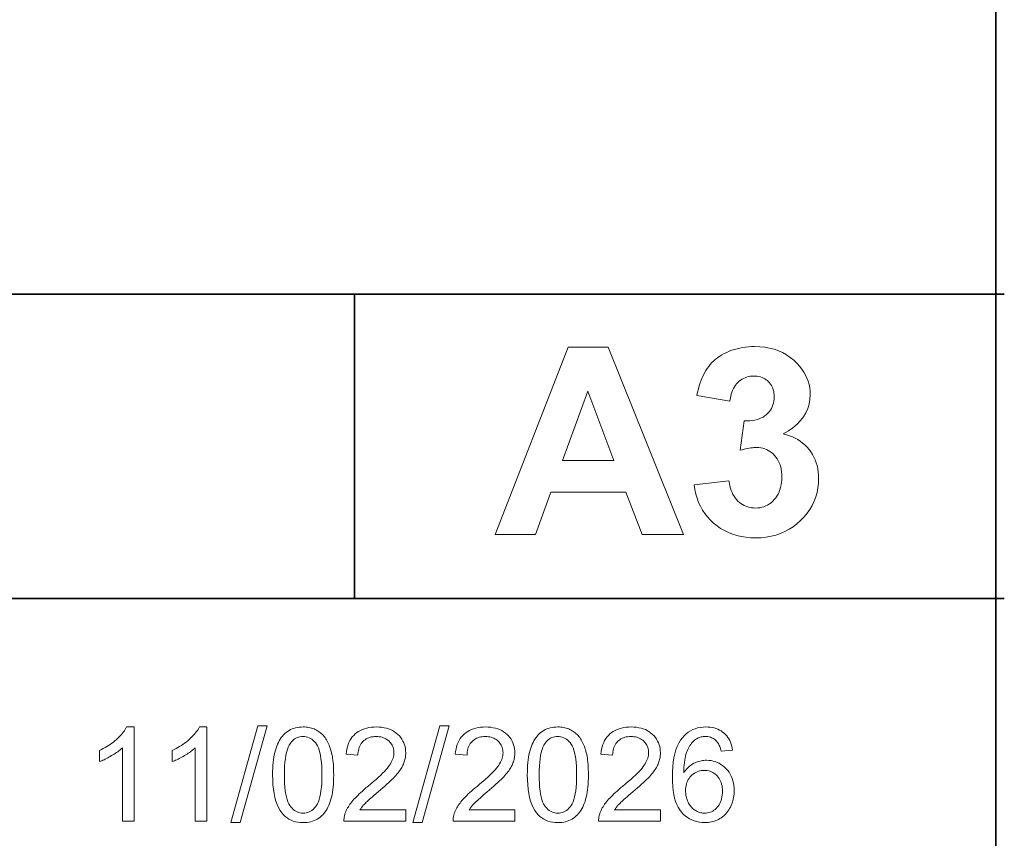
# Model space of a CAD drawing. Extents: x 10 to 410, y 10 to 287.
# Tile 19 of 21: x 384 to 410, y 30 to 52. Entities that reach past the tile are written whole.
import ezdxf

# ---------------------------------------------------------------- set-up
doc = ezdxf.new("R2010")
doc.units = 0

msp = doc.modelspace()

# ---------------------------------------------------------------- linework, layer by layer
at = {"color": 7, "lineweight": 35}
for p, q in [((410, 10), (410, 287)), ((269.909, 44.578), (410.225, 44.578)), ((269.483, 36.452), (410.225, 36.452))]:
    msp.add_line(p, q, dxfattribs=at)
at = {"color": 7, "lineweight": 35, "ltscale": 0.203154}
msp.add_line((392.882, 44.578), (392.882, 36.452), dxfattribs=at)
at = {"color": 7, "lineweight": 13}
for points in [[(401.659, 38.161), (400.56, 38.161), (400.124, 39.296), (398.125, 39.296), (397.712, 38.161), (396.641, 38.161), (398.589, 43.161), (399.656, 43.161)], [(401.948, 39.487), (402.876, 39.6), (402.887, 39.531), (402.9, 39.465), (402.916, 39.402), (402.936, 39.343), (402.958, 39.287), (402.983, 39.235), (403.012, 39.185), (403.043, 39.139), (403.077, 39.097), (403.115, 39.058), (403.155, 39.022), (403.196, 38.99), (403.239, 38.962), (403.284, 38.938), (403.33, 38.917), (403.378, 38.9), (403.427, 38.887), (403.478, 38.878), (403.531, 38.872), (403.586, 38.87), (403.644, 38.872), (403.7, 38.879), (403.755, 38.89), (403.808, 38.906), (403.859, 38.926), (403.908, 38.951), (403.955, 38.98), (404, 39.014), (404.044, 39.052), (404.085, 39.095), (404.124, 39.142), (404.158, 39.192), (404.189, 39.244), (404.215, 39.3), (404.237, 39.36), (404.256, 39.422), (404.27, 39.487), (404.28, 39.556), (404.286, 39.628), (404.288, 39.702), (404.286, 39.773), (404.28, 39.841), (404.271, 39.906), (404.257, 39.968), (404.24, 40.026), (404.218, 40.082), (404.193, 40.135), (404.164, 40.185), (404.131, 40.232), (404.094, 40.275), (404.054, 40.316), (404.013, 40.351), (403.969, 40.383), (403.925, 40.411), (403.878, 40.434), (403.83, 40.453), (403.78, 40.468), (403.728, 40.478), (403.675, 40.485), (403.62, 40.487), (403.582, 40.486), (403.543, 40.484), (403.503, 40.48), (403.461, 40.475), (403.418, 40.469), (403.373, 40.461), (403.327, 40.452), (403.279, 40.441), (403.23, 40.429), (403.18, 40.415), (403.285, 41.196), (403.361, 41.196), (403.434, 41.2), (403.502, 41.207), (403.567, 41.218), (403.628, 41.233), (403.686, 41.252), (403.74, 41.275), (403.79, 41.301), (403.836, 41.331), (403.879, 41.365), (403.918, 41.402), (403.953, 41.441), (403.983, 41.483), (404.01, 41.527), (404.032, 41.574), (404.051, 41.622), (404.065, 41.673), (404.075, 41.727), (404.081, 41.783), (404.083, 41.841), (404.082, 41.89), (404.077, 41.938), (404.07, 41.983), (404.059, 42.026), (404.046, 42.068), (404.029, 42.107), (404.01, 42.144), (403.987, 42.179), (403.962, 42.212), (403.933, 42.243), (403.902, 42.272), (403.869, 42.297), (403.834, 42.32), (403.798, 42.339), (403.759, 42.356), (403.718, 42.369), (403.675, 42.38), (403.63, 42.387), (403.583, 42.392), (403.534, 42.393), (403.486, 42.392), (403.439, 42.387), (403.393, 42.378), (403.349, 42.366), (403.307, 42.351), (403.266, 42.332), (403.226, 42.31), (403.187, 42.284), (403.15, 42.255), (403.115, 42.223), (403.081, 42.187), (403.051, 42.148), (403.023, 42.106), (402.998, 42.061), (402.975, 42.013), (402.955, 41.962), (402.938, 41.907), (402.924, 41.85), (402.912, 41.789), (402.903, 41.725), (402.02, 41.875), (402.039, 41.964), (402.061, 42.049), (402.084, 42.131), (402.109, 42.209), (402.136, 42.283), (402.164, 42.354), (402.195, 42.421), (402.227, 42.484), (402.262, 42.544), (402.298, 42.6), (402.337, 42.653), (402.378, 42.704), (402.423, 42.752), (402.47, 42.798), (402.521, 42.842), (402.574, 42.883), (402.63, 42.922), (402.689, 42.959), (402.751, 42.994), (402.816, 43.026), (402.884, 43.055), (402.953, 43.082), (403.023, 43.105), (403.095, 43.125), (403.169, 43.142), (403.244, 43.156), (403.321, 43.167), (403.4, 43.175), (403.48, 43.18), (403.562, 43.181), (403.7, 43.177), (403.833, 43.163), (403.96, 43.141), (404.082, 43.109), (404.198, 43.069), (404.308, 43.019), (404.413, 42.961), (404.512, 42.893), (404.606, 42.817), (404.694, 42.731), (404.761, 42.656), (404.82, 42.58), (404.873, 42.501), (404.919, 42.421), (404.957, 42.339), (404.989, 42.255), (405.014, 42.169), (405.031, 42.081), (405.042, 41.991), (405.045, 41.899), (405.038, 41.77), (405.017, 41.646), (404.981, 41.528), (404.93, 41.415), (404.865, 41.307), (404.786, 41.205), (404.693, 41.108), (404.585, 41.016), (404.462, 40.929), (404.326, 40.848), (404.41, 40.828), (404.491, 40.802), (404.568, 40.772), (404.642, 40.738), (404.712, 40.699), (404.779, 40.656), (404.843, 40.607), (404.903, 40.555), (404.96, 40.497), (405.013, 40.436), (405.062, 40.37), (405.106, 40.302), (405.144, 40.231), (405.178, 40.158), (405.206, 40.082), (405.229, 40.003), (405.247, 39.922), (405.26, 39.838), (405.268, 39.751), (405.27, 39.661), (405.266, 39.532), (405.251, 39.406), (405.227, 39.284), (405.193, 39.166), (405.15, 39.052), (405.097, 38.941), (405.035, 38.835), (404.963, 38.733), (404.881, 38.634), (404.789, 38.539), (404.691, 38.451), (404.588, 38.372), (404.48, 38.303), (404.367, 38.242), (404.25, 38.191), (404.128, 38.15), (404.001, 38.117), (403.869, 38.094), (403.733, 38.08), (403.592, 38.075), (403.459, 38.079), (403.33, 38.091), (403.206, 38.111), (403.086, 38.138), (402.972, 38.173), (402.861, 38.216), (402.756, 38.267), (402.655, 38.325), (402.559, 38.392), (402.467, 38.466), (402.381, 38.546), (402.303, 38.632), (402.233, 38.722), (402.169, 38.817), (402.114, 38.917), (402.066, 39.021), (402.025, 39.131), (401.992, 39.245), (401.967, 39.364)], [(399.8, 40.139), (399.111, 41.994), (398.435, 40.139)], [(386.999, 30.516), (386.692, 30.516), (386.692, 32.472), (386.669, 32.451), (386.645, 32.43), (386.619, 32.409), (386.592, 32.388), (386.564, 32.366), (386.534, 32.345), (386.503, 32.324), (386.47, 32.303), (386.436, 32.282), (386.401, 32.261), (386.365, 32.24), (386.331, 32.221), (386.296, 32.202), (386.263, 32.185), (386.23, 32.168), (386.198, 32.153), (386.167, 32.139), (386.137, 32.125), (386.107, 32.113), (386.078, 32.102), (386.078, 32.399), (386.129, 32.424), (386.178, 32.449), (386.227, 32.476), (386.274, 32.504), (386.319, 32.533), (386.364, 32.563), (386.407, 32.593), (386.448, 32.625), (386.489, 32.658), (386.528, 32.692), (386.566, 32.726), (386.601, 32.761), (386.634, 32.795), (386.664, 32.828), (386.693, 32.862), (386.719, 32.895), (386.743, 32.928), (386.764, 32.961), (386.784, 32.994), (386.801, 33.026), (386.999, 33.026)], [(388.941, 30.516), (388.634, 30.516), (388.634, 32.472), (388.611, 32.451), (388.587, 32.43), (388.561, 32.409), (388.534, 32.388), (388.506, 32.366), (388.476, 32.345), (388.445, 32.324), (388.413, 32.303), (388.379, 32.282), (388.343, 32.261), (388.308, 32.24), (388.273, 32.221), (388.239, 32.202), (388.205, 32.185), (388.173, 32.168), (388.141, 32.153), (388.109, 32.139), (388.079, 32.125), (388.049, 32.113), (388.02, 32.102), (388.02, 32.399), (388.071, 32.424), (388.121, 32.449), (388.169, 32.476), (388.216, 32.504), (388.262, 32.533), (388.306, 32.563), (388.349, 32.593), (388.391, 32.625), (388.431, 32.658), (388.47, 32.692), (388.508, 32.726), (388.543, 32.761), (388.576, 32.795), (388.607, 32.828), (388.635, 32.862), (388.661, 32.895), (388.685, 32.928), (388.707, 32.961), (388.726, 32.994), (388.743, 33.026), (388.941, 33.026)], [(389.582, 30.474), (390.307, 33.059), (390.553, 33.059), (389.83, 30.474)], [(390.698, 31.749), (390.699, 31.836), (390.701, 31.92), (390.706, 32), (390.712, 32.076), (390.72, 32.149), (390.73, 32.219), (390.742, 32.285), (390.756, 32.348), (390.772, 32.407), (390.789, 32.463), (390.808, 32.516), (390.829, 32.566), (390.852, 32.614), (390.876, 32.659), (390.902, 32.702), (390.93, 32.743), (390.96, 32.781), (390.992, 32.816), (391.025, 32.849), (391.06, 32.88), (391.097, 32.908), (391.136, 32.933), (391.176, 32.955), (391.219, 32.974), (391.263, 32.99), (391.309, 33.003), (391.357, 33.013), (391.407, 33.021), (391.459, 33.025), (391.513, 33.026), (391.552, 33.026), (391.591, 33.023), (391.629, 33.019), (391.666, 33.013), (391.702, 33.006), (391.736, 32.997), (391.77, 32.987), (391.803, 32.975), (391.835, 32.961), (391.866, 32.945), (391.896, 32.928), (391.924, 32.91), (391.952, 32.89), (391.979, 32.869), (392.004, 32.846), (392.029, 32.822), (392.052, 32.797), (392.075, 32.77), (392.096, 32.742), (392.116, 32.712), (392.136, 32.681), (392.154, 32.648), (392.172, 32.614), (392.189, 32.579), (392.205, 32.543), (392.22, 32.505), (392.234, 32.465), (392.247, 32.425), (392.26, 32.383), (392.272, 32.34), (392.282, 32.295), (392.292, 32.246), (392.3, 32.195), (392.308, 32.14), (392.314, 32.083), (392.319, 32.022), (392.323, 31.958), (392.326, 31.892), (392.327, 31.822), (392.328, 31.749), (392.327, 31.663), (392.324, 31.58), (392.32, 31.5), (392.313, 31.424), (392.305, 31.352), (392.295, 31.282), (392.284, 31.216), (392.27, 31.154), (392.255, 31.095), (392.238, 31.039), (392.219, 30.986), (392.198, 30.936), (392.175, 30.888), (392.151, 30.842), (392.125, 30.799), (392.097, 30.759), (392.067, 30.721), (392.036, 30.685), (392.002, 30.652), (391.967, 30.621), (391.93, 30.593), (391.891, 30.568), (391.851, 30.546), (391.808, 30.527), (391.764, 30.51), (391.717, 30.497), (391.669, 30.487), (391.619, 30.479), (391.567, 30.475), (391.513, 30.474), (391.442, 30.476), (391.374, 30.484), (391.31, 30.497), (391.248, 30.515), (391.19, 30.538), (391.135, 30.567), (391.083, 30.601), (391.034, 30.639), (390.988, 30.683), (390.945, 30.733), (390.898, 30.799), (390.856, 30.873), (390.819, 30.955), (390.787, 31.045), (390.759, 31.143), (390.737, 31.248), (390.72, 31.362), (390.707, 31.483), (390.7, 31.612)], [(394.253, 30.811), (394.253, 30.516), (392.601, 30.516), (392.6, 30.538), (392.601, 30.56), (392.603, 30.582), (392.605, 30.603), (392.608, 30.625), (392.612, 30.646), (392.617, 30.667), (392.623, 30.688), (392.629, 30.709), (392.637, 30.729), (392.65, 30.763), (392.665, 30.797), (392.681, 30.83), (392.699, 30.864), (392.719, 30.897), (392.74, 30.93), (392.762, 30.963), (392.786, 30.996), (392.812, 31.029), (392.839, 31.062), (392.868, 31.095), (392.899, 31.129), (392.933, 31.165), (392.97, 31.201), (393.009, 31.238), (393.05, 31.277), (393.094, 31.316), (393.14, 31.357), (393.189, 31.398), (393.24, 31.44), (393.319, 31.506), (393.393, 31.569), (393.461, 31.628), (393.524, 31.686), (393.582, 31.74), (393.634, 31.792), (393.681, 31.84), (393.723, 31.886), (393.76, 31.93), (393.791, 31.97), (393.818, 32.009), (393.843, 32.047), (393.864, 32.085), (393.883, 32.123), (393.898, 32.16), (393.911, 32.197), (393.921, 32.233), (393.929, 32.269), (393.933, 32.304), (393.934, 32.339), (393.933, 32.375), (393.929, 32.41), (393.923, 32.443), (393.913, 32.476), (393.902, 32.507), (393.887, 32.538), (393.87, 32.567), (393.851, 32.595), (393.829, 32.621), (393.804, 32.647), (393.777, 32.671), (393.748, 32.692), (393.718, 32.711), (393.687, 32.727), (393.654, 32.741), (393.619, 32.752), (393.582, 32.761), (393.544, 32.767), (393.505, 32.771), (393.464, 32.772), (393.42, 32.771), (393.379, 32.767), (393.339, 32.76), (393.3, 32.751), (393.264, 32.739), (393.23, 32.724), (393.197, 32.707), (393.166, 32.687), (393.136, 32.665), (393.109, 32.639), (393.084, 32.612), (393.061, 32.582), (393.041, 32.55), (393.024, 32.517), (393.009, 32.481), (392.997, 32.443), (392.987, 32.403), (392.98, 32.361), (392.976, 32.317), (392.974, 32.271), (392.659, 32.303), (392.667, 32.372), (392.679, 32.438), (392.694, 32.5), (392.713, 32.559), (392.736, 32.614), (392.762, 32.666), (392.792, 32.715), (392.825, 32.761), (392.862, 32.803), (392.903, 32.841), (392.946, 32.877), (392.993, 32.908), (393.043, 32.936), (393.095, 32.96), (393.15, 32.98), (393.209, 32.997), (393.27, 33.01), (393.334, 33.019), (393.401, 33.025), (393.47, 33.026), (393.541, 33.024), (393.608, 33.018), (393.673, 33.008), (393.734, 32.994), (393.793, 32.977), (393.848, 32.955), (393.901, 32.929), (393.95, 32.899), (393.997, 32.865), (394.04, 32.827), (394.08, 32.786), (394.116, 32.743), (394.147, 32.699), (394.174, 32.652), (394.197, 32.603), (394.216, 32.553), (394.231, 32.501), (394.241, 32.447), (394.248, 32.39), (394.25, 32.332), (394.249, 32.302), (394.247, 32.273), (394.244, 32.243), (394.24, 32.213), (394.234, 32.184), (394.228, 32.154), (394.22, 32.125), (394.21, 32.095), (394.2, 32.066), (394.188, 32.037), (394.175, 32.008), (394.161, 31.979), (394.144, 31.949), (394.126, 31.919), (394.107, 31.889), (394.086, 31.858), (394.063, 31.827), (394.038, 31.796), (394.012, 31.764), (393.985, 31.732), (393.954, 31.699), (393.92, 31.663), (393.882, 31.625), (393.841, 31.585), (393.795, 31.542), (393.746, 31.497), (393.693, 31.449), (393.636, 31.399), (393.576, 31.347), (393.511, 31.292), (393.458, 31.247), (393.409, 31.205), (393.363, 31.166), (393.322, 31.13), (393.285, 31.097), (393.251, 31.067), (393.222, 31.041), (393.196, 31.017), (393.174, 30.995), (393.157, 30.977), (393.141, 30.961), (393.126, 30.944), (393.112, 30.928), (393.098, 30.911), (393.085, 30.895), (393.072, 30.878), (393.06, 30.861), (393.049, 30.845), (393.038, 30.828), (393.027, 30.811)], [(394.437, 30.474), (395.162, 33.059), (395.408, 33.059), (394.685, 30.474)], [(397.166, 30.811), (397.166, 30.516), (395.513, 30.516), (395.513, 30.538), (395.514, 30.56), (395.515, 30.582), (395.518, 30.603), (395.521, 30.625), (395.525, 30.646), (395.53, 30.667), (395.535, 30.688), (395.542, 30.709), (395.549, 30.729), (395.563, 30.763), (395.578, 30.797), (395.594, 30.83), (395.612, 30.864), (395.631, 30.897), (395.652, 30.93), (395.675, 30.963), (395.699, 30.996), (395.724, 31.029), (395.751, 31.062), (395.78, 31.095), (395.812, 31.129), (395.846, 31.165), (395.882, 31.201), (395.921, 31.238), (395.963, 31.277), (396.006, 31.316), (396.053, 31.357), (396.102, 31.398), (396.153, 31.44), (396.232, 31.506), (396.305, 31.569), (396.374, 31.628), (396.437, 31.686), (396.494, 31.74), (396.547, 31.792), (396.594, 31.84), (396.636, 31.886), (396.672, 31.93), (396.704, 31.97), (396.731, 32.009), (396.755, 32.047), (396.777, 32.085), (396.795, 32.123), (396.811, 32.16), (396.824, 32.197), (396.834, 32.233), (396.841, 32.269), (396.846, 32.304), (396.847, 32.339), (396.846, 32.375), (396.842, 32.41), (396.835, 32.443), (396.826, 32.476), (396.814, 32.507), (396.8, 32.538), (396.783, 32.567), (396.763, 32.595), (396.741, 32.621), (396.717, 32.647), (396.69, 32.671), (396.661, 32.692), (396.631, 32.711), (396.599, 32.727), (396.566, 32.741), (396.531, 32.752), (396.495, 32.761), (396.457, 32.767), (396.417, 32.771), (396.376, 32.772), (396.333, 32.771), (396.291, 32.767), (396.251, 32.76), (396.213, 32.751), (396.177, 32.739), (396.142, 32.724), (396.109, 32.707), (396.078, 32.687), (396.049, 32.665), (396.022, 32.639), (395.996, 32.612), (395.974, 32.582), (395.954, 32.55), (395.936, 32.517), (395.921, 32.481), (395.909, 32.443), (395.9, 32.403), (395.893, 32.361), (395.889, 32.317), (395.887, 32.271), (395.571, 32.303), (395.58, 32.372), (395.592, 32.438), (395.607, 32.5), (395.626, 32.559), (395.649, 32.614), (395.675, 32.666), (395.704, 32.715), (395.738, 32.761), (395.775, 32.803), (395.815, 32.841), (395.859, 32.877), (395.906, 32.908), (395.955, 32.936), (396.008, 32.96), (396.063, 32.98), (396.121, 32.997), (396.182, 33.01), (396.246, 33.019), (396.313, 33.025), (396.383, 33.026), (396.454, 33.024), (396.521, 33.018), (396.586, 33.008), (396.647, 32.994), (396.705, 32.977), (396.761, 32.955), (396.813, 32.929), (396.863, 32.899), (396.909, 32.865), (396.953, 32.827), (396.993, 32.786), (397.028, 32.743), (397.06, 32.699), (397.087, 32.652), (397.11, 32.603), (397.129, 32.553), (397.144, 32.501), (397.154, 32.447), (397.16, 32.39), (397.162, 32.332), (397.162, 32.302), (397.16, 32.273), (397.157, 32.243), (397.153, 32.213), (397.147, 32.184), (397.14, 32.154), (397.132, 32.125), (397.123, 32.095), (397.113, 32.066), (397.101, 32.037), (397.088, 32.008), (397.073, 31.979), (397.057, 31.949), (397.039, 31.919), (397.019, 31.889), (396.998, 31.858), (396.975, 31.827), (396.951, 31.796), (396.925, 31.764), (396.897, 31.732), (396.867, 31.699), (396.833, 31.663), (396.795, 31.625), (396.753, 31.585), (396.708, 31.542), (396.659, 31.497), (396.606, 31.449), (396.549, 31.399), (396.488, 31.347), (396.424, 31.292), (396.371, 31.247), (396.321, 31.205), (396.276, 31.166), (396.235, 31.13), (396.197, 31.097), (396.164, 31.067), (396.134, 31.041), (396.109, 31.017), (396.087, 30.995), (396.069, 30.977), (396.054, 30.961), (396.039, 30.944), (396.025, 30.928), (396.011, 30.911), (395.998, 30.895), (395.985, 30.878), (395.973, 30.861), (395.961, 30.845), (395.95, 30.828), (395.94, 30.811)], [(397.495, 31.749), (397.496, 31.836), (397.499, 31.92), (397.503, 32), (397.51, 32.076), (397.518, 32.149), (397.528, 32.219), (397.54, 32.285), (397.553, 32.348), (397.569, 32.407), (397.586, 32.463), (397.605, 32.516), (397.626, 32.566), (397.649, 32.614), (397.673, 32.659), (397.7, 32.702), (397.728, 32.743), (397.757, 32.781), (397.789, 32.816), (397.822, 32.849), (397.857, 32.88), (397.894, 32.908), (397.933, 32.933), (397.974, 32.955), (398.016, 32.974), (398.061, 32.99), (398.107, 33.003), (398.155, 33.013), (398.205, 33.021), (398.257, 33.025), (398.31, 33.026), (398.35, 33.026), (398.389, 33.023), (398.426, 33.019), (398.463, 33.013), (398.499, 33.006), (398.534, 32.997), (398.568, 32.987), (398.6, 32.975), (398.632, 32.961), (398.663, 32.945), (398.693, 32.928), (398.722, 32.91), (398.749, 32.89), (398.776, 32.869), (398.802, 32.846), (398.826, 32.822), (398.85, 32.797), (398.872, 32.77), (398.894, 32.742), (398.914, 32.712), (398.933, 32.681), (398.952, 32.648), (398.969, 32.614), (398.986, 32.579), (399.002, 32.543), (399.017, 32.505), (399.031, 32.465), (399.045, 32.425), (399.057, 32.383), (399.069, 32.34), (399.08, 32.295), (399.089, 32.246), (399.098, 32.195), (399.105, 32.14), (399.111, 32.083), (399.116, 32.022), (399.12, 31.958), (399.123, 31.892), (399.125, 31.822), (399.125, 31.749), (399.124, 31.663), (399.122, 31.58), (399.117, 31.5), (399.111, 31.424), (399.103, 31.352), (399.093, 31.282), (399.081, 31.216), (399.067, 31.154), (399.052, 31.095), (399.035, 31.039), (399.016, 30.986), (398.995, 30.936), (398.973, 30.888), (398.948, 30.842), (398.922, 30.799), (398.894, 30.759), (398.865, 30.721), (398.833, 30.685), (398.8, 30.652), (398.765, 30.621), (398.728, 30.593), (398.689, 30.568), (398.648, 30.546), (398.606, 30.527), (398.561, 30.51), (398.515, 30.497), (398.466, 30.487), (398.416, 30.479), (398.364, 30.475), (398.31, 30.474), (398.239, 30.476), (398.172, 30.484), (398.107, 30.497), (398.046, 30.515), (397.987, 30.538), (397.932, 30.567), (397.88, 30.601), (397.831, 30.639), (397.785, 30.683), (397.742, 30.733), (397.695, 30.799), (397.653, 30.873), (397.616, 30.955), (397.584, 31.045), (397.557, 31.143), (397.535, 31.248), (397.517, 31.362), (397.505, 31.483), (397.497, 31.612)], [(401.051, 30.811), (401.051, 30.516), (399.398, 30.516), (399.398, 30.538), (399.398, 30.56), (399.4, 30.582), (399.402, 30.603), (399.405, 30.625), (399.409, 30.646), (399.414, 30.667), (399.42, 30.688), (399.427, 30.709), (399.434, 30.729), (399.447, 30.763), (399.462, 30.797), (399.479, 30.83), (399.497, 30.864), (399.516, 30.897), (399.537, 30.93), (399.559, 30.963), (399.583, 30.996), (399.609, 31.029), (399.636, 31.062), (399.665, 31.095), (399.697, 31.129), (399.731, 31.165), (399.767, 31.201), (399.806, 31.238), (399.847, 31.277), (399.891, 31.316), (399.938, 31.357), (399.986, 31.398), (400.038, 31.44), (400.117, 31.506), (400.19, 31.569), (400.258, 31.628), (400.321, 31.686), (400.379, 31.74), (400.432, 31.792), (400.479, 31.84), (400.521, 31.886), (400.557, 31.93), (400.588, 31.97), (400.616, 32.009), (400.64, 32.047), (400.662, 32.085), (400.68, 32.123), (400.696, 32.16), (400.709, 32.197), (400.719, 32.233), (400.726, 32.269), (400.73, 32.304), (400.732, 32.339), (400.73, 32.375), (400.727, 32.41), (400.72, 32.443), (400.711, 32.476), (400.699, 32.507), (400.685, 32.538), (400.668, 32.567), (400.648, 32.595), (400.626, 32.621), (400.601, 32.647), (400.574, 32.671), (400.546, 32.692), (400.516, 32.711), (400.484, 32.727), (400.451, 32.741), (400.416, 32.752), (400.38, 32.761), (400.342, 32.767), (400.302, 32.771), (400.261, 32.772), (400.218, 32.771), (400.176, 32.767), (400.136, 32.76), (400.098, 32.751), (400.062, 32.739), (400.027, 32.724), (399.994, 32.707), (399.963, 32.687), (399.934, 32.665), (399.906, 32.639), (399.881, 32.612), (399.858, 32.582), (399.838, 32.55), (399.821, 32.517), (399.806, 32.481), (399.794, 32.443), (399.784, 32.403), (399.778, 32.361), (399.773, 32.317), (399.772, 32.271), (399.456, 32.303), (399.464, 32.372), (399.476, 32.438), (399.492, 32.5), (399.511, 32.559), (399.533, 32.614), (399.559, 32.666), (399.589, 32.715), (399.623, 32.761), (399.659, 32.803), (399.7, 32.841), (399.744, 32.877), (399.79, 32.908), (399.84, 32.936), (399.892, 32.96), (399.948, 32.98), (400.006, 32.997), (400.067, 33.01), (400.131, 33.019), (400.198, 33.025), (400.268, 33.026), (400.338, 33.024), (400.406, 33.018), (400.47, 33.008), (400.532, 32.994), (400.59, 32.977), (400.646, 32.955), (400.698, 32.929), (400.748, 32.899), (400.794, 32.865), (400.837, 32.827), (400.877, 32.786), (400.913, 32.743), (400.944, 32.699), (400.972, 32.652), (400.995, 32.603), (401.014, 32.553), (401.028, 32.501), (401.039, 32.447), (401.045, 32.39), (401.047, 32.332), (401.047, 32.302), (401.045, 32.273), (401.042, 32.243), (401.037, 32.213), (401.032, 32.184), (401.025, 32.154), (401.017, 32.125), (401.008, 32.095), (400.997, 32.066), (400.986, 32.037), (400.973, 32.008), (400.958, 31.979), (400.942, 31.949), (400.924, 31.919), (400.904, 31.889), (400.883, 31.858), (400.86, 31.827), (400.836, 31.796), (400.81, 31.764), (400.782, 31.732), (400.752, 31.699), (400.718, 31.663), (400.68, 31.625), (400.638, 31.585), (400.592, 31.542), (400.543, 31.497), (400.49, 31.449), (400.434, 31.399), (400.373, 31.347), (400.309, 31.292), (400.256, 31.247), (400.206, 31.205), (400.161, 31.166), (400.119, 31.13), (400.082, 31.097), (400.048, 31.067), (400.019, 31.041), (399.993, 31.017), (399.972, 30.995), (399.954, 30.977), (399.939, 30.961), (399.924, 30.944), (399.909, 30.928), (399.896, 30.911), (399.882, 30.895), (399.87, 30.878), (399.858, 30.861), (399.846, 30.845), (399.835, 30.828), (399.824, 30.811)], [(402.973, 32.404), (402.667, 32.38), (402.659, 32.415), (402.65, 32.448), (402.64, 32.48), (402.629, 32.509), (402.618, 32.536), (402.606, 32.561), (402.593, 32.585), (402.58, 32.606), (402.566, 32.625), (402.551, 32.643), (402.526, 32.668), (402.499, 32.69), (402.471, 32.71), (402.442, 32.727), (402.412, 32.741), (402.381, 32.753), (402.349, 32.762), (402.315, 32.769), (402.28, 32.773), (402.244, 32.774), (402.215, 32.773), (402.187, 32.771), (402.16, 32.767), (402.133, 32.761), (402.107, 32.754), (402.081, 32.745), (402.057, 32.734), (402.033, 32.722), (402.009, 32.708), (401.987, 32.692), (401.958, 32.67), (401.931, 32.646), (401.905, 32.62), (401.881, 32.592), (401.857, 32.562), (401.835, 32.53), (401.814, 32.497), (401.794, 32.461), (401.776, 32.423), (401.758, 32.383), (401.742, 32.341), (401.728, 32.295), (401.715, 32.246), (401.704, 32.194), (401.695, 32.137), (401.687, 32.078), (401.681, 32.015), (401.676, 31.949), (401.673, 31.879), (401.671, 31.805), (401.694, 31.838), (401.718, 31.869), (401.742, 31.899), (401.768, 31.927), (401.795, 31.952), (401.822, 31.977), (401.851, 31.999), (401.88, 32.02), (401.911, 32.039), (401.942, 32.056), (401.975, 32.072), (402.007, 32.086), (402.04, 32.098), (402.073, 32.108), (402.107, 32.117), (402.14, 32.125), (402.174, 32.131), (402.209, 32.135), (402.243, 32.137), (402.278, 32.138), (402.339, 32.136), (402.398, 32.129), (402.454, 32.118), (402.509, 32.102), (402.563, 32.081), (402.614, 32.057), (402.663, 32.027), (402.711, 31.993), (402.757, 31.955), (402.801, 31.912), (402.842, 31.865), (402.879, 31.816), (402.911, 31.765), (402.939, 31.71), (402.963, 31.653), (402.982, 31.593), (402.997, 31.531), (403.008, 31.466), (403.015, 31.398), (403.017, 31.328), (403.016, 31.281), (403.013, 31.235), (403.008, 31.19), (403.001, 31.145), (402.991, 31.101), (402.98, 31.057), (402.967, 31.015), (402.952, 30.973), (402.935, 30.931), (402.915, 30.89), (402.894, 30.851), (402.872, 30.813), (402.848, 30.778), (402.822, 30.744), (402.795, 30.712), (402.766, 30.682), (402.736, 30.654), (402.704, 30.628), (402.671, 30.603), (402.637, 30.581), (402.601, 30.561), (402.564, 30.542), (402.526, 30.526), (402.487, 30.512), (402.447, 30.5), (402.407, 30.491), (402.365, 30.483), (402.322, 30.478), (402.279, 30.475), (402.234, 30.474), (402.159, 30.476), (402.086, 30.485), (402.017, 30.499), (401.95, 30.519), (401.886, 30.544), (401.825, 30.575), (401.766, 30.612), (401.711, 30.654), (401.658, 30.702), (401.608, 30.756), (401.562, 30.816), (401.521, 30.883), (401.485, 30.958), (401.453, 31.04), (401.427, 31.129), (401.405, 31.226), (401.388, 31.33), (401.376, 31.441), (401.368, 31.56), (401.366, 31.686), (401.369, 31.827), (401.377, 31.96), (401.39, 32.085), (401.409, 32.203), (401.433, 32.312), (401.462, 32.413), (401.497, 32.507), (401.537, 32.592), (401.583, 32.67), (401.634, 32.74), (401.682, 32.794), (401.734, 32.843), (401.789, 32.886), (401.847, 32.923), (401.908, 32.955), (401.973, 32.981), (402.04, 33.001), (402.111, 33.015), (402.186, 33.024), (402.263, 33.026), (402.321, 33.025), (402.377, 33.02), (402.431, 33.012), (402.482, 33), (402.531, 32.985), (402.579, 32.967), (402.624, 32.945), (402.667, 32.921), (402.708, 32.892), (402.747, 32.861), (402.783, 32.827), (402.816, 32.79), (402.846, 32.75), (402.873, 32.708), (402.897, 32.664), (402.918, 32.617), (402.936, 32.568), (402.951, 32.516), (402.964, 32.461)], [(391.013, 31.749), (391.015, 31.63), (391.019, 31.519), (391.026, 31.417), (391.036, 31.323), (391.049, 31.236), (391.065, 31.159), (391.084, 31.089), (391.105, 31.028), (391.13, 30.975), (391.157, 30.93), (391.187, 30.891), (391.218, 30.856), (391.25, 30.826), (391.283, 30.799), (391.318, 30.777), (391.354, 30.759), (391.392, 30.744), (391.431, 30.734), (391.471, 30.728), (391.513, 30.726), (391.554, 30.728), (391.595, 30.734), (391.634, 30.744), (391.671, 30.759), (391.707, 30.777), (391.742, 30.8), (391.776, 30.826), (391.808, 30.857), (391.839, 30.892), (391.868, 30.931), (391.896, 30.976), (391.92, 31.029), (391.942, 31.09), (391.961, 31.16), (391.976, 31.238), (391.989, 31.323), (391.999, 31.418), (392.007, 31.52), (392.011, 31.63), (392.012, 31.749), (392.011, 31.868), (392.007, 31.979), (391.999, 32.082), (391.989, 32.177), (391.976, 32.263), (391.961, 32.341), (391.942, 32.41), (391.92, 32.472), (391.896, 32.525), (391.868, 32.569), (391.839, 32.608), (391.808, 32.642), (391.775, 32.673), (391.742, 32.699), (391.707, 32.722), (391.67, 32.74), (391.632, 32.754), (391.592, 32.764), (391.552, 32.77), (391.509, 32.772), (391.468, 32.771), (391.428, 32.765), (391.39, 32.756), (391.354, 32.744), (391.319, 32.728), (391.286, 32.708), (391.255, 32.685), (391.226, 32.658), (391.198, 32.627), (391.172, 32.593), (391.142, 32.544), (391.115, 32.486), (391.091, 32.421), (391.07, 32.348), (391.053, 32.268), (391.038, 32.18), (391.027, 32.084), (391.019, 31.98), (391.015, 31.868)], [(397.81, 31.749), (397.812, 31.63), (397.816, 31.519), (397.823, 31.417), (397.834, 31.323), (397.847, 31.236), (397.862, 31.159), (397.881, 31.089), (397.903, 31.028), (397.927, 30.975), (397.955, 30.93), (397.984, 30.891), (398.015, 30.856), (398.047, 30.826), (398.081, 30.799), (398.116, 30.777), (398.152, 30.759), (398.189, 30.744), (398.228, 30.734), (398.269, 30.728), (398.31, 30.726), (398.352, 30.728), (398.392, 30.734), (398.431, 30.744), (398.469, 30.759), (398.505, 30.777), (398.54, 30.8), (398.573, 30.826), (398.605, 30.857), (398.636, 30.892), (398.666, 30.931), (398.693, 30.976), (398.718, 31.029), (398.739, 31.09), (398.758, 31.16), (398.774, 31.238), (398.787, 31.323), (398.797, 31.418), (398.804, 31.52), (398.808, 31.63), (398.81, 31.749), (398.808, 31.868), (398.804, 31.979), (398.797, 32.082), (398.787, 32.177), (398.774, 32.263), (398.758, 32.341), (398.739, 32.41), (398.718, 32.472), (398.693, 32.525), (398.666, 32.569), (398.636, 32.608), (398.605, 32.642), (398.573, 32.673), (398.539, 32.699), (398.504, 32.722), (398.467, 32.74), (398.429, 32.754), (398.39, 32.764), (398.349, 32.77), (398.307, 32.772), (398.265, 32.771), (398.226, 32.765), (398.188, 32.756), (398.151, 32.744), (398.117, 32.728), (398.084, 32.708), (398.052, 32.685), (398.023, 32.658), (397.995, 32.627), (397.969, 32.593), (397.939, 32.544), (397.912, 32.486), (397.888, 32.421), (397.868, 32.348), (397.85, 32.268), (397.836, 32.18), (397.825, 32.084), (397.817, 31.98), (397.812, 31.868)], [(401.719, 31.326), (401.72, 31.295), (401.722, 31.263), (401.725, 31.232), (401.73, 31.201), (401.736, 31.171), (401.743, 31.141), (401.752, 31.111), (401.762, 31.081), (401.774, 31.052), (401.786, 31.023), (401.8, 30.994), (401.816, 30.967), (401.832, 30.942), (401.849, 30.918), (401.867, 30.895), (401.887, 30.874), (401.907, 30.854), (401.929, 30.835), (401.951, 30.818), (401.975, 30.802), (401.999, 30.787), (402.024, 30.774), (402.049, 30.763), (402.074, 30.753), (402.099, 30.745), (402.124, 30.738), (402.15, 30.733), (402.176, 30.729), (402.202, 30.727), (402.229, 30.726), (402.267, 30.727), (402.305, 30.732), (402.341, 30.74), (402.376, 30.751), (402.41, 30.765), (402.443, 30.782), (402.474, 30.803), (402.505, 30.826), (402.535, 30.853), (402.563, 30.883), (402.59, 30.915), (402.614, 30.95), (402.635, 30.987), (402.653, 31.026), (402.668, 31.068), (402.681, 31.112), (402.69, 31.158), (402.697, 31.206), (402.702, 31.256), (402.703, 31.309), (402.702, 31.36), (402.698, 31.408), (402.691, 31.455), (402.681, 31.499), (402.669, 31.541), (402.653, 31.581), (402.635, 31.618), (402.615, 31.653), (402.591, 31.687), (402.565, 31.718), (402.537, 31.746), (402.507, 31.771), (402.476, 31.794), (402.443, 31.813), (402.409, 31.829), (402.373, 31.843), (402.336, 31.853), (402.298, 31.861), (402.258, 31.865), (402.217, 31.867), (402.176, 31.865), (402.136, 31.861), (402.098, 31.853), (402.061, 31.843), (402.025, 31.829), (401.99, 31.813), (401.957, 31.794), (401.925, 31.771), (401.894, 31.746), (401.864, 31.718), (401.836, 31.687), (401.812, 31.654), (401.79, 31.62), (401.771, 31.583), (401.755, 31.545), (401.742, 31.505), (401.732, 31.463), (401.725, 31.419), (401.721, 31.374)]]:
    msp.add_lwpolyline(points, close=True, dxfattribs=at)

doc.saveas('drawing.dxf')
